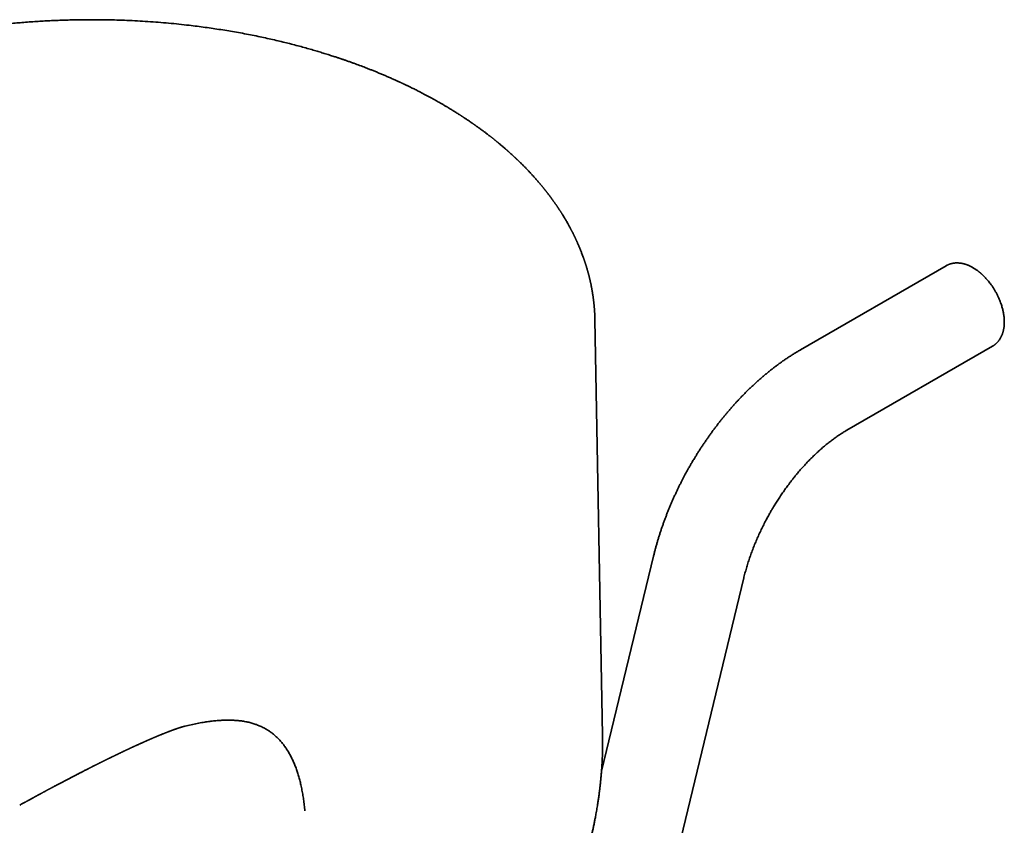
# Model space of a CAD drawing. Header units: millimetres. Extents: x 8 to 580, y 12 to 376.
# Tile 13 of 20: x 522 to 565, y 161 to 195. Entities that reach past the tile are written whole.
import ezdxf

# ---------------------------------------------------------------- set-up
doc = ezdxf.new("R2010")
doc.units = ezdxf.units.MM

msp = doc.modelspace()

# ---------------------------------------------------------------- linework, layer by layer
at = {"color": 7, "linetype": 'Continuous', "lineweight": 35}
for p, q in [((562.033, 184.76), (555.748, 181.132)), ((562.035, 184.761), (562.033, 184.76)), ((546.896, 182.435), (546.896, 182.437)), ((547.226, 164.514), (546.896, 182.435)), ((557.748, 177.667), (564.033, 181.295)), ((549.424, 172.25), (547.18, 162.98)), ((547.131, 145.773), (553.312, 171.309))]:
    msp.add_line(p, q, dxfattribs=at)
for points, knots in [([(540.274, 191.748), (540.274, 191.748), (540.228, 191.774), (540.137, 191.826), (540.004, 191.901), (539.877, 191.971), (539.755, 192.037), (539.64, 192.099), (539.53, 192.157), (539.427, 192.211), (539.329, 192.261), (539.236, 192.309), (539.149, 192.352), (539.068, 192.393), (538.993, 192.429), (538.926, 192.463), (538.865, 192.492), (538.811, 192.518), (538.763, 192.541), (538.72, 192.562), (538.683, 192.579), (538.653, 192.593), (538.631, 192.603), (538.616, 192.61), (538.603, 192.616), (538.59, 192.623), (538.575, 192.63), (538.557, 192.638), (538.533, 192.649), (538.502, 192.664), (538.462, 192.682), (538.415, 192.703), (538.362, 192.728), (538.302, 192.755), (538.235, 192.785), (538.162, 192.817), (538.086, 192.851), (538.009, 192.885), (537.933, 192.918), (537.832, 192.961), (537.706, 193.014), (537.557, 193.076), (537.412, 193.136), (537.271, 193.192), (537.133, 193.247), (536.964, 193.312), (536.758, 193.39), (536.574, 193.458), (536.447, 193.504), (536.379, 193.528), (536.311, 193.552), (536.243, 193.576), (536.178, 193.599), (536.116, 193.62), (536.061, 193.639), (536.012, 193.656), (535.97, 193.671), (535.933, 193.683), (535.903, 193.693), (535.865, 193.706), (535.819, 193.721), (535.755, 193.742), (535.682, 193.767), (535.596, 193.794), (535.501, 193.825), (535.396, 193.859), (535.29, 193.892), (535.185, 193.924), (535.083, 193.955), (534.977, 193.987), (534.868, 194.02), (534.71, 194.066), (534.5, 194.126), (534.234, 194.199), (533.957, 194.273), (533.674, 194.346), (533.383, 194.417), (533.086, 194.487), (532.779, 194.556), (532.461, 194.625), (532.133, 194.692), (531.794, 194.757), (531.455, 194.819), (531.116, 194.878), (530.781, 194.932), (530.443, 194.983), (530.103, 195.031), (529.76, 195.077), (529.384, 195.122), (528.974, 195.167), (528.53, 195.211), (528.084, 195.249), (527.635, 195.281), (527.183, 195.308), (526.738, 195.329), (526.3, 195.345), (525.869, 195.355), (525.436, 195.36), (525.003, 195.36), (524.617, 195.356), (524.279, 195.348), (523.988, 195.34), (523.698, 195.329), (523.409, 195.316), (523.124, 195.301), (522.829, 195.283), (522.525, 195.262), (522.215, 195.238), (521.915, 195.212), (521.623, 195.184), (521.339, 195.155), (521.064, 195.124), (520.798, 195.093), (520.543, 195.061), (520.298, 195.028), (520.063, 194.995), (519.847, 194.963), (519.649, 194.933), (519.469, 194.904), (519.296, 194.876), (519.128, 194.847), (518.963, 194.819), (518.798, 194.789), (518.631, 194.758), (518.408, 194.716), (518.22, 194.679), (518.065, 194.647), (518, 194.634), (517.939, 194.621), (517.888, 194.611), (517.849, 194.602), (517.819, 194.596), (517.795, 194.591), (517.774, 194.586), (517.752, 194.581), (517.724, 194.575), (517.692, 194.568), (517.656, 194.561), (517.604, 194.549), (517.535, 194.534), (517.448, 194.515), (517.353, 194.493), (517.25, 194.469), (517.141, 194.444), (517.024, 194.416), (516.901, 194.386), (516.771, 194.354), (516.613, 194.315), (516.429, 194.268), (516.22, 194.212), (516.005, 194.154), (515.785, 194.093), (515.566, 194.03), (515.347, 193.965), (515.129, 193.899), (514.953, 193.844), (514.821, 193.802), (514.732, 193.773), (514.643, 193.744), (514.558, 193.716), (514.477, 193.689), (514.405, 193.665), (514.34, 193.643), (514.282, 193.623), (514.232, 193.606), (514.19, 193.591), (514.154, 193.579), (514.126, 193.569), (514.099, 193.56), (514.069, 193.55), (514.033, 193.537), (513.99, 193.521), (513.941, 193.504), (513.888, 193.485), (513.83, 193.464), (513.767, 193.441), (513.697, 193.416), (513.624, 193.389), (513.517, 193.349), (513.38, 193.297), (513.204, 193.229), (513.025, 193.159), (512.843, 193.085), (512.669, 193.014), (512.503, 192.944), (512.345, 192.876), (512.214, 192.819), (512.109, 192.773), (512.03, 192.738), (511.958, 192.705), (511.89, 192.674), (511.826, 192.644), (511.767, 192.617), (511.717, 192.594), (511.675, 192.575), (511.645, 192.561), (511.626, 192.551), (511.614, 192.546), (511.604, 192.541), (511.595, 192.537), (511.583, 192.531), (511.566, 192.523), (511.542, 192.512), (511.511, 192.497), (511.472, 192.478), (511.424, 192.455), (511.368, 192.428), (511.303, 192.397), (511.231, 192.361), (511.149, 192.32), (511.064, 192.277), (510.974, 192.232), (510.881, 192.184), (510.782, 192.133), (510.677, 192.077), (510.566, 192.019), (510.451, 191.956), (510.335, 191.893), (510.258, 191.85), (510.221, 191.829)], [0, 0, 0, 0, 0.000003, 0.005772, 0.011279, 0.016525, 0.021509, 0.02615, 0.030538, 0.034674, 0.038557, 0.042252, 0.045686, 0.048859, 0.051771, 0.054422, 0.056771, 0.058869, 0.060715, 0.062309, 0.063816, 0.064997, 0.065758, 0.066277, 0.066735, 0.067248, 0.067818, 0.068481, 0.069269, 0.070559, 0.072087, 0.073853, 0.075856, 0.078146, 0.080684, 0.083469, 0.086383, 0.089256, 0.092088, 0.094877, 0.100554, 0.10605, 0.111363, 0.116495, 0.121445, 0.126334, 0.134793, 0.143563, 0.145911, 0.148281, 0.150672, 0.153083, 0.155438, 0.157579, 0.159501, 0.161206, 0.162692, 0.163961, 0.165011, 0.165872, 0.167826, 0.169843, 0.172471, 0.175422, 0.178697, 0.182295, 0.186215, 0.189523, 0.193028, 0.196644, 0.20032, 0.204056, 0.212614, 0.221472, 0.230631, 0.24009, 0.24947, 0.259128, 0.269063, 0.279276, 0.289768, 0.300536, 0.311583, 0.321953, 0.332475, 0.343021, 0.35359, 0.364181, 0.374795, 0.388337, 0.401917, 0.415533, 0.429187, 0.442878, 0.456607, 0.469585, 0.482597, 0.495642, 0.508721, 0.521833, 0.530574, 0.53933, 0.548101, 0.556885, 0.565551, 0.574014, 0.583726, 0.593154, 0.602299, 0.61116, 0.61991, 0.628365, 0.636525, 0.64439, 0.65196, 0.659234, 0.666214, 0.672079, 0.677718, 0.683132, 0.688326, 0.693485, 0.698691, 0.703945, 0.709245, 0.71983, 0.721931, 0.724039, 0.726051, 0.727762, 0.728909, 0.72986, 0.730614, 0.731199, 0.731899, 0.73277, 0.733824, 0.73501, 0.736268, 0.738821, 0.741629, 0.744692, 0.74801, 0.751583, 0.75534, 0.759343, 0.763592, 0.768087, 0.774802, 0.781718, 0.788835, 0.796153, 0.803672, 0.810872, 0.818246, 0.825796, 0.82881, 0.831851, 0.83492, 0.837942, 0.840717, 0.843234, 0.845492, 0.847492, 0.849234, 0.850717, 0.851942, 0.852908, 0.853734, 0.854759, 0.855997, 0.857517, 0.859336, 0.861137, 0.86316, 0.865403, 0.867866, 0.870517, 0.873166, 0.879287, 0.885235, 0.89209, 0.8987, 0.905064, 0.911184, 0.917059, 0.922689, 0.92588, 0.928856, 0.931588, 0.934075, 0.936648, 0.938892, 0.940809, 0.942397, 0.943658, 0.944221, 0.944682, 0.945039, 0.945313, 0.945742, 0.946397, 0.947282, 0.948468, 0.949986, 0.951835, 0.954017, 0.95653, 0.959374, 0.96255, 0.966057, 0.969479, 0.973168, 0.977121, 0.981342, 0.985829, 0.990496, 0.995424, 1, 1, 1, 1]), ([(546.896, 182.437), (546.896, 182.44), (546.896, 182.454), (546.895, 182.482), (546.894, 182.521), (546.893, 182.56), (546.892, 182.598), (546.89, 182.633), (546.889, 182.666), (546.887, 182.695), (546.886, 182.723), (546.885, 182.747), (546.883, 182.769), (546.882, 182.79), (546.881, 182.812), (546.879, 182.839), (546.877, 182.871), (546.874, 182.907), (546.871, 182.943), (546.868, 182.977), (546.865, 183.009), (546.863, 183.039), (546.86, 183.069), (546.857, 183.101), (546.853, 183.132), (546.85, 183.165), (546.846, 183.198), (546.842, 183.234), (546.838, 183.268), (546.834, 183.299), (546.831, 183.325), (546.828, 183.347), (546.826, 183.365), (546.823, 183.386), (546.82, 183.411), (546.815, 183.442), (546.81, 183.48), (546.803, 183.524), (546.795, 183.573), (546.787, 183.624), (546.778, 183.676), (546.77, 183.725), (546.761, 183.77), (546.753, 183.813), (546.745, 183.857), (546.736, 183.901), (546.728, 183.942), (546.721, 183.977), (546.714, 184.009), (546.708, 184.035), (546.703, 184.058), (546.698, 184.079), (546.693, 184.101), (546.688, 184.127), (546.681, 184.156), (546.674, 184.186), (546.666, 184.218), (546.658, 184.25), (546.65, 184.284), (546.642, 184.317), (546.633, 184.351), (546.624, 184.387), (546.613, 184.425), (546.603, 184.464), (546.592, 184.502), (546.581, 184.542), (546.569, 184.583), (546.557, 184.627), (546.544, 184.669), (546.533, 184.706), (546.523, 184.74), (546.514, 184.769), (546.506, 184.795), (546.499, 184.817), (546.492, 184.837), (546.486, 184.856), (546.48, 184.875), (546.474, 184.894), (546.467, 184.916), (546.458, 184.94), (546.449, 184.967), (546.44, 184.995), (546.431, 185.021), (546.423, 185.043), (546.417, 185.06), (546.412, 185.075), (546.406, 185.091), (546.4, 185.108), (546.387, 185.146), (546.366, 185.202), (546.339, 185.274), (546.314, 185.339), (546.292, 185.395), (546.272, 185.446), (546.251, 185.497), (546.23, 185.547), (546.21, 185.596), (546.19, 185.642), (546.171, 185.687), (546.154, 185.725), (546.14, 185.757), (546.129, 185.781), (546.12, 185.801), (546.112, 185.82), (546.102, 185.841), (546.09, 185.866), (546.079, 185.891), (546.067, 185.916), (546.056, 185.939), (546.045, 185.963), (546.034, 185.986), (546.024, 186.007), (546.015, 186.025), (546.009, 186.039), (546.001, 186.054), (545.992, 186.072), (545.981, 186.096), (545.968, 186.122), (545.952, 186.153), (545.937, 186.184), (545.92, 186.217), (545.904, 186.249), (545.887, 186.281), (545.872, 186.309), (545.856, 186.34), (545.838, 186.374), (545.815, 186.416), (545.792, 186.459), (545.768, 186.502), (545.738, 186.556), (545.702, 186.621), (545.66, 186.693), (545.62, 186.762), (545.58, 186.828), (545.539, 186.896), (545.503, 186.954), (545.474, 187), (545.454, 187.033), (545.434, 187.064), (545.416, 187.092), (545.4, 187.117), (545.384, 187.142), (545.366, 187.17), (545.345, 187.201), (545.324, 187.233), (545.303, 187.264), (545.283, 187.294), (545.264, 187.323), (545.245, 187.351), (545.226, 187.378), (545.208, 187.404), (545.19, 187.429), (545.172, 187.456), (545.152, 187.485), (545.13, 187.515), (545.109, 187.544), (545.09, 187.571), (545.072, 187.596), (545.054, 187.621), (545.035, 187.647), (545.016, 187.673), (545.001, 187.693), (544.99, 187.708), (544.979, 187.723), (544.965, 187.742), (544.947, 187.765), (544.929, 187.79), (544.906, 187.819), (544.883, 187.851), (544.858, 187.883), (544.835, 187.912), (544.816, 187.937), (544.798, 187.96), (544.782, 187.98), (544.767, 188), (544.753, 188.017), (544.738, 188.035), (544.723, 188.055), (544.705, 188.077), (544.685, 188.102), (544.663, 188.129), (544.641, 188.156), (544.618, 188.183), (544.595, 188.212), (544.57, 188.242), (544.545, 188.272), (544.522, 188.298), (544.501, 188.323), (544.479, 188.349), (544.452, 188.381), (544.42, 188.418), (544.386, 188.457), (544.352, 188.496), (544.317, 188.535), (544.283, 188.574), (544.248, 188.613), (544.213, 188.651), (544.178, 188.689), (544.14, 188.73), (544.098, 188.775), (544.052, 188.824), (544.005, 188.874), (543.96, 188.921), (543.919, 188.964), (543.879, 189.005), (543.839, 189.045), (543.802, 189.083), (543.766, 189.119), (543.73, 189.154), (543.691, 189.193), (543.654, 189.229), (543.622, 189.26), (543.596, 189.285), (543.575, 189.306), (543.558, 189.322), (543.544, 189.335), (543.53, 189.348), (543.514, 189.363), (543.495, 189.382), (543.471, 189.404), (543.445, 189.429), (543.404, 189.467), (543.349, 189.518), (543.293, 189.569), (543.248, 189.609), (543.218, 189.637), (543.191, 189.661), (543.167, 189.682), (543.148, 189.699), (543.131, 189.714), (543.116, 189.728), (543.098, 189.744), (543.074, 189.764), (543.046, 189.789), (543.012, 189.818), (542.974, 189.851), (542.93, 189.888), (542.888, 189.925), (542.847, 189.959), (542.811, 189.989), (542.778, 190.016), (542.753, 190.037), (542.735, 190.053), (542.722, 190.063), (542.712, 190.071), (542.701, 190.08), (542.688, 190.091), (542.671, 190.105), (542.649, 190.122), (542.626, 190.142), (542.601, 190.162), (542.577, 190.181), (542.551, 190.202), (542.522, 190.225), (542.493, 190.248), (542.464, 190.271), (542.436, 190.293), (542.407, 190.316), (542.379, 190.338), (542.347, 190.363), (542.31, 190.391), (542.267, 190.424), (542.223, 190.458), (542.177, 190.493), (542.129, 190.529), (542.079, 190.566), (542.025, 190.606), (541.966, 190.649), (541.912, 190.688), (541.867, 190.721), (541.833, 190.745), (541.801, 190.768), (541.773, 190.788), (541.751, 190.804), (541.734, 190.816), (541.721, 190.825), (541.706, 190.835), (541.688, 190.848), (541.664, 190.865), (541.637, 190.884), (541.59, 190.916), (541.528, 190.959), (541.456, 191.008), (541.393, 191.05), (541.339, 191.087), (541.289, 191.12), (541.25, 191.146), (541.219, 191.166), (541.195, 191.182), (541.174, 191.195), (541.156, 191.207), (541.138, 191.219), (541.118, 191.232), (541.092, 191.249), (541.059, 191.27), (541.022, 191.294), (540.975, 191.324), (540.917, 191.36), (540.849, 191.403), (540.78, 191.445), (540.713, 191.486), (540.65, 191.525), (540.599, 191.556), (540.557, 191.581), (540.522, 191.602), (540.481, 191.626), (540.435, 191.654), (540.384, 191.684), (540.329, 191.716), (540.292, 191.737), (540.273, 191.748)], [0, 0, 0, 0, 0.000639, 0.00405, 0.007765, 0.011428, 0.014985, 0.018291, 0.02133, 0.024101, 0.026619, 0.028894, 0.030928, 0.032729, 0.03474, 0.037189, 0.040248, 0.043622, 0.047134, 0.050353, 0.05327, 0.055946, 0.058789, 0.06177, 0.064742, 0.067686, 0.070764, 0.074234, 0.077545, 0.080413, 0.082808, 0.084815, 0.086585, 0.088121, 0.09054, 0.09352, 0.097061, 0.101147, 0.105771, 0.110782, 0.115718, 0.120318, 0.124474, 0.128457, 0.132522, 0.136929, 0.140666, 0.144067, 0.147031, 0.14955, 0.151616, 0.153405, 0.155484, 0.157899, 0.160649, 0.16379, 0.166555, 0.169581, 0.172867, 0.176119, 0.179005, 0.182645, 0.186283, 0.189954, 0.193593, 0.197216, 0.201204, 0.205547, 0.209669, 0.213128, 0.21635, 0.219205, 0.221637, 0.223648, 0.22545, 0.227576, 0.229135, 0.230909, 0.232967, 0.235309, 0.237936, 0.240814, 0.24342, 0.245407, 0.24701, 0.248347, 0.249837, 0.251518, 0.253389, 0.260631, 0.267741, 0.274483, 0.279325, 0.284213, 0.289194, 0.294363, 0.298844, 0.303417, 0.307816, 0.312026, 0.314743, 0.317069, 0.319006, 0.320649, 0.322664, 0.325176, 0.32809, 0.330226, 0.332469, 0.334818, 0.337242, 0.339378, 0.341118, 0.342463, 0.343565, 0.345566, 0.347887, 0.350527, 0.353523, 0.356943, 0.359929, 0.363178, 0.366536, 0.369428, 0.37181, 0.375623, 0.379833, 0.384296, 0.388621, 0.392788, 0.40063, 0.40816, 0.414706, 0.421411, 0.428359, 0.435646, 0.439068, 0.442578, 0.445827, 0.448645, 0.451041, 0.45351, 0.456392, 0.459689, 0.463202, 0.466297, 0.469352, 0.472365, 0.475325, 0.478152, 0.480831, 0.483362, 0.486171, 0.489143, 0.492469, 0.495577, 0.498417, 0.500987, 0.503289, 0.506451, 0.509184, 0.511491, 0.512583, 0.514113, 0.516139, 0.518659, 0.521456, 0.524108, 0.527959, 0.531423, 0.5345, 0.537129, 0.539522, 0.54174, 0.543783, 0.545653, 0.547419, 0.549554, 0.551909, 0.554645, 0.557625, 0.560576, 0.56349, 0.566367, 0.569966, 0.573245, 0.576097, 0.578586, 0.581378, 0.584655, 0.589046, 0.593407, 0.597628, 0.601704, 0.606277, 0.610515, 0.614647, 0.618907, 0.623397, 0.628282, 0.634062, 0.639781, 0.645027, 0.649828, 0.654423, 0.658903, 0.663531, 0.667236, 0.671257, 0.675675, 0.68049, 0.683693, 0.686571, 0.688956, 0.690851, 0.692255, 0.693573, 0.695308, 0.697466, 0.700049, 0.70301, 0.706057, 0.713367, 0.720861, 0.724266, 0.72755, 0.730436, 0.732918, 0.734997, 0.736673, 0.738139, 0.739794, 0.742397, 0.745379, 0.74879, 0.752738, 0.757228, 0.762261, 0.76588, 0.769683, 0.773073, 0.775881, 0.777347, 0.778583, 0.779588, 0.780542, 0.781823, 0.783552, 0.785664, 0.788146, 0.790652, 0.793021, 0.795252, 0.798481, 0.801371, 0.803922, 0.806877, 0.809689, 0.812419, 0.815067, 0.818993, 0.823076, 0.827334, 0.831739, 0.836289, 0.841071, 0.84592, 0.851449, 0.857658, 0.860821, 0.864108, 0.8671, 0.869656, 0.871775, 0.873194, 0.874315, 0.875522, 0.877188, 0.879313, 0.881899, 0.884718, 0.892032, 0.898691, 0.904083, 0.908953, 0.913304, 0.917154, 0.919442, 0.921509, 0.923355, 0.924978, 0.926383, 0.927946, 0.930321, 0.93327, 0.93655, 0.940002, 0.945558, 0.951509, 0.957528, 0.963214, 0.968565, 0.97358, 0.976168, 0.979139, 0.982554, 0.986414, 0.990717, 0.995375, 1, 1, 1, 1]), ([(564.033, 181.295), (564.044, 181.302), (564.065, 181.314), (564.092, 181.333), (564.114, 181.348), (564.131, 181.361), (564.143, 181.371), (564.158, 181.383), (564.178, 181.4), (564.2, 181.421), (564.219, 181.44), (564.235, 181.456), (564.252, 181.475), (564.271, 181.496), (564.29, 181.521), (564.309, 181.546), (564.33, 181.575), (564.351, 181.608), (564.372, 181.643), (564.391, 181.678), (564.408, 181.713), (564.424, 181.746), (564.436, 181.776), (564.444, 181.796), (564.451, 181.816), (564.458, 181.836), (564.466, 181.861), (564.475, 181.89), (564.486, 181.927), (564.496, 181.97), (564.507, 182.019), (564.514, 182.061), (564.52, 182.099), (564.524, 182.133), (564.527, 182.166), (564.53, 182.198), (564.532, 182.23), (564.534, 182.262), (564.534, 182.292), (564.535, 182.321), (564.535, 182.346), (564.535, 182.371), (564.534, 182.396), (564.533, 182.423), (564.531, 182.452), (564.529, 182.482), (564.526, 182.519), (564.522, 182.562), (564.516, 182.614), (564.507, 182.672), (564.496, 182.735), (564.483, 182.802), (564.466, 182.873), (564.446, 182.949), (564.422, 183.032), (564.394, 183.12), (564.359, 183.214), (564.32, 183.313), (564.274, 183.417), (564.221, 183.525), (564.163, 183.634), (564.101, 183.74), (564.038, 183.839), (563.975, 183.929), (563.914, 184.011), (563.856, 184.086), (563.799, 184.153), (563.746, 184.213), (563.696, 184.266), (563.65, 184.313), (563.614, 184.348), (563.588, 184.373), (563.57, 184.389), (563.555, 184.402), (563.542, 184.414), (563.531, 184.424), (563.518, 184.435), (563.502, 184.448), (563.482, 184.466), (563.457, 184.486), (563.43, 184.508), (563.403, 184.529), (563.368, 184.554), (563.328, 184.584), (563.281, 184.615), (563.236, 184.644), (563.191, 184.671), (563.146, 184.696), (563.103, 184.719), (563.062, 184.74), (563.021, 184.759), (562.981, 184.776), (562.943, 184.791), (562.907, 184.804), (562.875, 184.815), (562.844, 184.825), (562.81, 184.835), (562.775, 184.844), (562.739, 184.853), (562.704, 184.86), (562.672, 184.865), (562.641, 184.87), (562.611, 184.873), (562.577, 184.876), (562.54, 184.879), (562.501, 184.88), (562.464, 184.879), (562.436, 184.878), (562.415, 184.876), (562.397, 184.875), (562.377, 184.873), (562.355, 184.87), (562.333, 184.866), (562.314, 184.863), (562.296, 184.859), (562.277, 184.855), (562.252, 184.849), (562.224, 184.841), (562.196, 184.833), (562.172, 184.824), (562.148, 184.815), (562.124, 184.805), (562.098, 184.794), (562.068, 184.779), (562.045, 184.767), (562.034, 184.76)], [0, 0, 0, 0, 0.008774, 0.016182, 0.022223, 0.026899, 0.030211, 0.032767, 0.039886, 0.047839, 0.052877, 0.057668, 0.063217, 0.069588, 0.076288, 0.084201, 0.090261, 0.099969, 0.109914, 0.117297, 0.125393, 0.135508, 0.141157, 0.145743, 0.149607, 0.154215, 0.159736, 0.166167, 0.172912, 0.184088, 0.193751, 0.203316, 0.210115, 0.217014, 0.223568, 0.22977, 0.235968, 0.242354, 0.248594, 0.253637, 0.258765, 0.26323, 0.268004, 0.273084, 0.278472, 0.284166, 0.290167, 0.298918, 0.308386, 0.319029, 0.330882, 0.342705, 0.355526, 0.369343, 0.384155, 0.399963, 0.416765, 0.434561, 0.453351, 0.473134, 0.493888, 0.51429, 0.533561, 0.551703, 0.56872, 0.584611, 0.59938, 0.613027, 0.625553, 0.636959, 0.647206, 0.651879, 0.656007, 0.659588, 0.662623, 0.665111, 0.667892, 0.671426, 0.676177, 0.682148, 0.688717, 0.694953, 0.700846, 0.712316, 0.722536, 0.732274, 0.742078, 0.752755, 0.761616, 0.770605, 0.779656, 0.788395, 0.796761, 0.804441, 0.811122, 0.817733, 0.824579, 0.832647, 0.840536, 0.848077, 0.855093, 0.861504, 0.86774, 0.874489, 0.883553, 0.892048, 0.899902, 0.907234, 0.910524, 0.914358, 0.918766, 0.92375, 0.929086, 0.933518, 0.936848, 0.941056, 0.946693, 0.953752, 0.960505, 0.966232, 0.971044, 0.977216, 0.984387, 0.992121, 1, 1, 1, 1]), ([(555.748, 181.131), (555.744, 181.129), (555.697, 181.103), (555.607, 181.049), (555.478, 180.97), (555.35, 180.889), (555.222, 180.805), (555.094, 180.72), (554.967, 180.631), (554.841, 180.541), (554.716, 180.448), (554.591, 180.353), (554.467, 180.256), (554.343, 180.157), (554.221, 180.056), (554.099, 179.952), (553.978, 179.847), (553.857, 179.739), (553.738, 179.63), (553.619, 179.518), (553.502, 179.404), (553.385, 179.289), (553.273, 179.176), (553.166, 179.065), (553.064, 178.956), (552.962, 178.847), (552.862, 178.736), (552.763, 178.624), (552.664, 178.51), (552.567, 178.395), (552.471, 178.28), (552.375, 178.163), (552.281, 178.045), (552.188, 177.925), (552.096, 177.805), (552.005, 177.684), (551.915, 177.562), (551.827, 177.439), (551.74, 177.315), (551.654, 177.191), (551.569, 177.066), (551.486, 176.941), (551.406, 176.817), (551.327, 176.694), (551.253, 176.574), (551.188, 176.468), (551.132, 176.374), (551.077, 176.281), (551.038, 176.215), (551.016, 176.176)], [0, 0, 0, 0, 0.0020976, 0.0257139, 0.0493468, 0.0729924, 0.0966472, 0.1203084, 0.1439743, 0.167643, 0.1913133, 0.2149844, 0.2386558, 0.2623275, 0.2859996, 0.3096729, 0.3333483, 0.3570274, 0.3807119, 0.4044041, 0.4281067, 0.4518229, 0.4755564, 0.4968474, 0.5181225, 0.5393801, 0.5606202, 0.5818429, 0.603048, 0.6242353, 0.6454046, 0.6665552, 0.6876864, 0.7087969, 0.7298849, 0.750948, 0.7719824, 0.7929826, 0.8139403, 0.8348427, 0.8556688, 0.8763823, 0.8969152, 0.9171236, 0.9366446, 0.9551948, 0.9683158, 0.9817354, 1, 1, 1, 1]), ([(554.48, 174.177), (554.502, 174.215), (554.533, 174.268), (554.579, 174.346), (554.619, 174.412), (554.668, 174.491), (554.719, 174.573), (554.774, 174.659), (554.831, 174.747), (554.89, 174.837), (554.952, 174.927), (555.015, 175.019), (555.079, 175.11), (555.145, 175.202), (555.212, 175.293), (555.28, 175.384), (555.349, 175.475), (555.42, 175.565), (555.491, 175.654), (555.563, 175.742), (555.636, 175.83), (555.709, 175.916), (555.783, 176.001), (555.858, 176.085), (555.934, 176.168), (556.009, 176.25), (556.086, 176.33), (556.162, 176.409), (556.24, 176.486), (556.317, 176.562), (556.395, 176.637), (556.472, 176.71), (556.55, 176.781), (556.628, 176.851), (556.706, 176.919), (556.784, 176.985), (556.862, 177.05), (556.94, 177.112), (557.018, 177.174), (557.095, 177.233), (557.173, 177.29), (557.25, 177.346), (557.326, 177.4), (557.402, 177.451), (557.478, 177.501), (557.553, 177.55), (557.627, 177.596), (557.692, 177.635), (557.732, 177.658), (557.748, 177.667)], [0, 0, 0, 0, 0.024712, 0.034658, 0.051183, 0.068337, 0.086739, 0.105948, 0.125784, 0.146105, 0.166809, 0.187821, 0.209083, 0.23055, 0.252187, 0.273966, 0.295863, 0.31786, 0.339942, 0.362093, 0.384304, 0.406563, 0.428862, 0.451193, 0.47355, 0.495926, 0.518316, 0.540715, 0.563119, 0.585523, 0.607923, 0.630317, 0.652702, 0.675073, 0.697429, 0.719768, 0.742086, 0.764383, 0.786656, 0.808904, 0.831126, 0.853321, 0.875487, 0.897624, 0.919731, 0.94181, 0.963858, 0.985878, 1, 1, 1, 1]), ([(551.016, 176.176), (550.988, 176.128), (550.949, 176.06), (550.892, 175.959), (550.844, 175.872), (550.788, 175.769), (550.73, 175.659), (550.669, 175.544), (550.608, 175.425), (550.546, 175.302), (550.485, 175.176), (550.423, 175.047), (550.362, 174.917), (550.302, 174.785), (550.242, 174.651), (550.183, 174.516), (550.126, 174.38), (550.069, 174.242), (550.014, 174.104), (549.96, 173.965), (549.907, 173.825), (549.856, 173.684), (549.806, 173.543), (549.757, 173.401), (549.71, 173.258), (549.664, 173.115), (549.62, 172.972), (549.578, 172.828), (549.537, 172.684), (549.498, 172.54), (549.46, 172.396), (549.436, 172.299), (549.424, 172.251), (549.424, 172.25)], [0, 0, 0, 0, 0.038821, 0.054428, 0.08036, 0.107281, 0.136165, 0.166321, 0.197472, 0.229398, 0.261942, 0.294988, 0.328449, 0.362259, 0.396364, 0.430725, 0.465307, 0.500086, 0.535037, 0.570145, 0.605393, 0.640769, 0.676263, 0.711865, 0.747567, 0.783364, 0.819248, 0.855216, 0.891263, 0.927385, 0.963579, 0.999841, 1, 1, 1, 1]), ([(553.312, 171.309), (553.315, 171.319), (553.326, 171.367), (553.347, 171.45), (553.377, 171.562), (553.407, 171.671), (553.439, 171.78), (553.471, 171.886), (553.505, 171.993), (553.54, 172.1), (553.576, 172.207), (553.614, 172.314), (553.653, 172.421), (553.693, 172.529), (553.735, 172.637), (553.778, 172.745), (553.823, 172.852), (553.868, 172.96), (553.915, 173.067), (553.964, 173.175), (554.013, 173.281), (554.063, 173.388), (554.115, 173.493), (554.167, 173.598), (554.219, 173.701), (554.272, 173.8), (554.321, 173.893), (554.365, 173.973), (554.405, 174.045), (554.442, 174.111), (554.468, 174.156), (554.48, 174.177)], [0, 0, 0, 0, 0.010339, 0.051216, 0.088017, 0.129025, 0.165914, 0.202844, 0.23981, 0.276809, 0.313838, 0.350893, 0.387971, 0.425068, 0.462179, 0.499298, 0.536419, 0.573534, 0.61063, 0.647695, 0.684707, 0.721636, 0.758433, 0.795013, 0.831215, 0.866679, 0.90041, 0.929568, 0.951856, 0.977389, 1, 1, 1, 1]), ([(529.187, 164.908), (529.226, 164.918), (529.353, 164.95), (529.567, 164.997), (529.826, 165.05), (530.07, 165.092), (530.299, 165.125), (530.513, 165.149), (530.724, 165.167), (530.933, 165.177), (531.139, 165.179), (531.338, 165.173), (531.53, 165.159), (531.714, 165.136), (531.895, 165.104), (532.071, 165.063), (532.239, 165.013), (532.4, 164.954), (532.553, 164.887), (532.7, 164.809), (532.842, 164.723), (532.978, 164.626), (533.108, 164.519), (533.232, 164.403), (533.35, 164.278), (533.461, 164.144), (533.566, 164.001), (533.665, 163.85), (533.756, 163.694), (533.84, 163.532), (533.917, 163.365), (533.988, 163.192), (534.054, 163.013), (534.114, 162.827), (534.168, 162.636), (534.219, 162.433), (534.266, 162.218), (534.308, 161.99), (534.344, 161.756), (534.374, 161.517), (534.39, 161.354), (534.398, 161.272)], [0, 0, 0, 0, 0.0143001, 0.0460746, 0.0777665, 0.109382, 0.1361535, 0.1628815, 0.1895725, 0.2162336, 0.2428724, 0.2694971, 0.2945951, 0.3196951, 0.3448045, 0.3699308, 0.3950824, 0.418933, 0.4428265, 0.4667754, 0.4907934, 0.5148937, 0.5390885, 0.5633881, 0.5878013, 0.612336, 0.6369998, 0.6618006, 0.6867463, 0.710838, 0.7350777, 0.7594719, 0.7840271, 0.8087494, 0.8336445, 0.8587177, 0.8865095, 0.9145286, 0.9427803, 0.9712694, 1, 1, 1, 1]), ([(522.113, 161.515), (522.135, 161.527), (522.177, 161.55), (522.237, 161.583), (522.29, 161.612), (522.336, 161.637), (522.375, 161.659), (522.405, 161.675), (522.427, 161.687), (522.443, 161.696), (522.455, 161.702), (522.464, 161.708), (522.475, 161.714), (522.49, 161.722), (522.515, 161.735), (522.549, 161.754), (522.589, 161.776), (522.629, 161.798), (522.667, 161.819), (522.703, 161.838), (522.73, 161.853), (522.749, 161.863), (522.761, 161.87), (522.773, 161.876), (522.785, 161.883), (522.801, 161.891), (522.821, 161.902), (522.844, 161.915), (522.868, 161.928), (522.901, 161.946), (522.94, 161.967), (522.983, 161.99), (523.021, 162.01), (523.051, 162.027), (523.076, 162.04), (523.097, 162.052), (523.118, 162.063), (523.143, 162.077), (523.173, 162.093), (523.207, 162.111), (523.242, 162.13), (523.277, 162.149), (523.311, 162.167), (523.343, 162.184), (523.371, 162.199), (523.397, 162.213), (523.422, 162.226), (523.451, 162.242), (523.483, 162.259), (523.517, 162.277), (523.552, 162.296), (523.586, 162.314), (523.619, 162.331), (523.675, 162.361), (523.757, 162.405), (523.867, 162.463), (523.977, 162.521), (524.089, 162.58), (524.198, 162.637), (524.309, 162.695), (524.42, 162.752), (524.51, 162.799), (524.577, 162.834), (524.621, 162.856), (524.665, 162.879), (524.712, 162.903), (524.761, 162.928), (524.808, 162.953), (524.852, 162.975), (524.892, 162.996), (524.933, 163.017), (524.977, 163.039), (525.018, 163.06), (525.057, 163.079), (525.09, 163.096), (525.12, 163.112), (525.147, 163.125), (525.173, 163.138), (525.202, 163.153), (525.236, 163.17), (525.274, 163.189), (525.312, 163.209), (525.348, 163.227), (525.381, 163.243), (525.407, 163.256), (525.429, 163.267), (525.451, 163.278), (525.477, 163.291), (525.505, 163.305), (525.532, 163.319), (525.561, 163.333), (525.592, 163.349), (525.624, 163.364), (525.649, 163.377), (525.668, 163.386), (525.682, 163.393), (525.696, 163.4), (525.712, 163.408), (525.733, 163.418), (525.758, 163.431), (525.784, 163.444), (525.811, 163.457), (525.838, 163.47), (525.862, 163.482), (525.883, 163.492), (525.902, 163.502), (525.923, 163.512), (525.951, 163.526), (525.986, 163.543), (526.025, 163.562), (526.064, 163.581), (526.098, 163.598), (526.127, 163.611), (526.148, 163.622), (526.167, 163.631), (526.187, 163.64), (526.209, 163.651), (526.233, 163.663), (526.258, 163.675), (526.286, 163.689), (526.317, 163.704), (526.35, 163.719), (526.379, 163.733), (526.405, 163.746), (526.428, 163.756), (526.449, 163.766), (526.469, 163.776), (526.491, 163.787), (526.514, 163.798), (526.538, 163.809), (526.56, 163.82), (526.578, 163.828), (526.591, 163.834), (526.603, 163.84), (526.618, 163.847), (526.637, 163.856), (526.657, 163.865), (526.675, 163.874), (526.695, 163.883), (526.717, 163.894), (526.744, 163.906), (526.772, 163.919), (526.8, 163.932), (526.824, 163.944), (526.845, 163.953), (526.862, 163.961), (526.879, 163.969), (526.893, 163.976), (526.906, 163.982), (526.921, 163.989), (526.94, 163.997), (526.961, 164.007), (526.982, 164.017), (527, 164.025), (527.014, 164.032), (527.026, 164.038), (527.04, 164.044), (527.06, 164.053), (527.086, 164.065), (527.115, 164.078), (527.148, 164.093), (527.185, 164.11), (527.224, 164.128), (527.263, 164.145), (527.301, 164.163), (527.344, 164.182), (527.381, 164.199), (527.41, 164.212), (527.429, 164.22), (527.449, 164.229), (527.471, 164.239), (527.492, 164.248), (527.509, 164.256), (527.524, 164.262), (527.538, 164.268), (527.552, 164.275), (527.567, 164.281), (527.581, 164.288), (527.6, 164.296), (527.621, 164.305), (527.643, 164.315), (527.662, 164.323), (527.678, 164.33), (527.693, 164.336), (527.707, 164.343), (527.721, 164.349), (527.736, 164.355), (527.753, 164.362), (527.768, 164.369), (527.781, 164.375), (527.795, 164.381), (527.812, 164.388), (527.832, 164.396), (527.852, 164.405), (527.873, 164.414), (527.894, 164.423), (527.915, 164.432), (527.939, 164.442), (527.969, 164.455), (528.002, 164.469), (528.036, 164.483), (528.069, 164.497), (528.101, 164.51), (528.135, 164.524), (528.166, 164.537), (528.2, 164.551), (528.236, 164.565), (528.273, 164.58), (528.308, 164.594), (528.34, 164.607), (528.372, 164.62), (528.398, 164.63), (528.419, 164.639), (528.436, 164.645), (528.453, 164.652), (528.468, 164.658), (528.481, 164.663), (528.491, 164.667), (528.502, 164.671), (528.514, 164.675), (528.528, 164.681), (528.543, 164.687), (528.557, 164.692), (528.571, 164.697), (528.583, 164.702), (528.6, 164.708), (528.621, 164.716), (528.647, 164.726), (528.671, 164.735), (528.696, 164.744), (528.721, 164.753), (528.742, 164.761), (528.758, 164.767), (528.768, 164.77), (528.778, 164.774), (528.788, 164.778), (528.797, 164.781), (528.806, 164.784), (528.816, 164.788), (528.827, 164.791), (528.838, 164.795), (528.847, 164.799), (528.858, 164.803), (528.871, 164.807), (528.885, 164.812), (528.898, 164.816), (528.911, 164.821), (528.924, 164.825), (528.937, 164.83), (528.949, 164.834), (528.96, 164.837), (528.969, 164.841), (528.979, 164.844), (528.989, 164.847), (528.999, 164.85), (529.01, 164.854), (529.023, 164.858), (529.037, 164.863), (529.05, 164.867), (529.063, 164.871), (529.074, 164.875), (529.084, 164.878), (529.094, 164.881), (529.103, 164.884), (529.112, 164.886), (529.121, 164.889), (529.13, 164.892), (529.138, 164.894), (529.151, 164.898), (529.162, 164.901), (529.172, 164.904), (529.181, 164.907), (529.188, 164.909), (529.194, 164.91), (529.199, 164.912), (529.204, 164.913), (529.208, 164.914), (529.212, 164.915), (529.214, 164.916), (529.214, 164.916), (529.217, 164.916), (529.218, 164.917), (529.218, 164.917), (529.219, 164.917), (529.219, 164.917), (529.219, 164.917)], [0, 0, 0, 0, 0.008593, 0.016286, 0.023083, 0.028986, 0.033998, 0.038119, 0.040627, 0.042637, 0.044147, 0.045159, 0.046428, 0.048334, 0.050877, 0.0561, 0.061332, 0.066449, 0.071452, 0.076205, 0.080216, 0.082016, 0.083598, 0.084961, 0.086397, 0.088408, 0.09095, 0.094052, 0.097323, 0.100425, 0.10685, 0.112408, 0.117131, 0.12129, 0.12421, 0.126823, 0.129331, 0.132481, 0.13642, 0.140976, 0.145549, 0.150059, 0.154505, 0.158669, 0.162326, 0.165466, 0.168523, 0.172213, 0.176485, 0.181084, 0.185576, 0.189953, 0.194216, 0.198296, 0.211498, 0.226101, 0.240979, 0.254318, 0.269403, 0.283384, 0.297351, 0.312587, 0.318307, 0.323671, 0.329432, 0.335566, 0.341923, 0.348381, 0.353956, 0.359013, 0.364275, 0.36992, 0.375908, 0.380386, 0.384923, 0.388902, 0.392223, 0.395325, 0.399071, 0.40348, 0.408698, 0.41372, 0.418539, 0.422886, 0.426391, 0.428583, 0.431464, 0.435032, 0.438828, 0.442378, 0.445683, 0.450381, 0.454478, 0.458019, 0.460092, 0.461927, 0.463524, 0.465462, 0.468208, 0.471738, 0.475307, 0.478559, 0.482403, 0.485658, 0.488274, 0.490432, 0.493152, 0.496586, 0.501513, 0.506681, 0.511827, 0.516949, 0.520276, 0.523039, 0.525305, 0.527796, 0.530701, 0.533942, 0.537286, 0.540718, 0.545156, 0.549516, 0.553378, 0.556733, 0.559876, 0.562359, 0.565049, 0.567929, 0.570988, 0.574226, 0.577383, 0.579851, 0.581297, 0.582862, 0.584918, 0.587464, 0.590077, 0.592436, 0.594543, 0.597885, 0.601319, 0.605172, 0.608952, 0.612578, 0.614832, 0.617241, 0.619452, 0.621329, 0.622888, 0.624769, 0.627312, 0.630308, 0.633179, 0.635713, 0.637505, 0.63893, 0.640721, 0.642892, 0.647163, 0.650902, 0.65477, 0.660291, 0.665846, 0.670624, 0.675781, 0.681339, 0.688033, 0.690654, 0.693199, 0.695892, 0.698911, 0.701916, 0.704378, 0.706094, 0.707974, 0.710025, 0.71204, 0.713866, 0.715987, 0.719584, 0.722667, 0.725077, 0.727183, 0.729231, 0.731299, 0.733143, 0.735209, 0.737515, 0.739839, 0.741599, 0.74299, 0.745645, 0.74865, 0.751077, 0.754168, 0.757337, 0.759813, 0.763127, 0.76747, 0.772646, 0.776901, 0.781858, 0.786563, 0.79093, 0.796044, 0.800256, 0.805619, 0.811682, 0.816136, 0.821142, 0.825647, 0.830207, 0.832769, 0.835483, 0.837675, 0.840295, 0.842329, 0.843665, 0.844976, 0.846984, 0.849449, 0.851477, 0.853854, 0.855951, 0.85765, 0.859501, 0.864165, 0.867556, 0.871848, 0.875443, 0.879565, 0.884089, 0.88604, 0.887401, 0.889016, 0.890819, 0.892511, 0.893893, 0.895398, 0.897464, 0.899434, 0.901054, 0.902475, 0.905132, 0.907525, 0.909912, 0.912302, 0.914433, 0.91721, 0.919566, 0.921437, 0.923018, 0.925202, 0.927104, 0.928734, 0.93091, 0.933878, 0.936782, 0.939681, 0.942462, 0.944943, 0.946998, 0.949405, 0.95183, 0.953763, 0.956241, 0.958541, 0.960591, 0.964179, 0.967824, 0.971202, 0.974021, 0.976959, 0.979614, 0.981904, 0.984043, 0.986414, 0.989022, 0.991731, 0.994066, 0.994992, 0.995852, 0.996681, 0.998003, 1, 1, 1, 1]), ([(541.59, 150.178), (541.649, 150.25), (541.765, 150.391), (541.933, 150.602), (542.093, 150.806), (542.246, 151.005), (542.392, 151.197), (542.528, 151.38), (542.655, 151.553), (542.773, 151.717), (542.886, 151.875), (542.992, 152.027), (543.093, 152.173), (543.189, 152.313), (543.279, 152.446), (543.364, 152.574), (543.445, 152.696), (543.519, 152.81), (543.589, 152.918), (543.653, 153.019), (543.713, 153.114), (543.769, 153.204), (543.821, 153.288), (543.87, 153.366), (543.914, 153.438), (543.953, 153.503), (543.989, 153.561), (544.02, 153.613), (544.047, 153.658), (544.069, 153.696), (544.088, 153.728), (544.102, 153.751), (544.112, 153.768), (544.118, 153.779), (544.124, 153.789), (544.131, 153.8), (544.14, 153.815), (544.15, 153.832), (544.165, 153.858), (544.185, 153.893), (544.211, 153.937), (544.242, 153.99), (544.277, 154.052), (544.317, 154.122), (544.36, 154.197), (544.404, 154.276), (544.45, 154.358), (544.498, 154.444), (544.553, 154.544), (544.616, 154.661), (544.688, 154.795), (544.762, 154.936), (544.839, 155.084), (544.918, 155.239), (545, 155.402), (545.083, 155.573), (545.169, 155.749), (545.256, 155.933), (545.343, 156.124), (545.436, 156.328), (545.53, 156.543), (545.625, 156.765), (545.714, 156.98), (545.798, 157.189), (545.878, 157.391), (545.957, 157.599), (546.035, 157.81), (546.112, 158.025), (546.183, 158.231), (546.244, 158.411), (546.294, 158.567), (546.337, 158.7), (546.377, 158.828), (546.415, 158.952), (546.451, 159.075), (546.488, 159.2), (546.526, 159.335), (546.567, 159.48), (546.609, 159.637), (546.651, 159.799), (546.694, 159.969), (546.734, 160.134), (546.771, 160.296), (546.806, 160.452), (546.841, 160.612), (546.875, 160.778), (546.908, 160.947), (546.938, 161.105), (546.963, 161.247), (546.984, 161.369), (547.003, 161.483), (547.02, 161.589), (547.034, 161.687), (547.047, 161.774), (547.058, 161.851), (547.068, 161.92), (547.076, 161.981), (547.083, 162.035), (547.089, 162.078), (547.093, 162.11), (547.096, 162.133), (547.098, 162.153), (547.101, 162.172), (547.103, 162.193), (547.107, 162.223), (547.112, 162.263), (547.118, 162.315), (547.125, 162.376), (547.132, 162.446), (547.14, 162.519), (547.147, 162.594), (547.155, 162.669), (547.162, 162.745), (547.168, 162.823), (547.18, 162.97), (547.196, 163.185), (547.211, 163.466), (547.22, 163.693), (547.224, 163.869), (547.227, 163.995), (547.228, 164.118), (547.228, 164.216), (547.228, 164.272), (547.228, 164.287)], [0, 0, 0, 0, 0.016679, 0.032826, 0.048439, 0.063519, 0.078065, 0.092077, 0.104799, 0.117046, 0.128817, 0.140112, 0.150932, 0.161276, 0.171144, 0.180536, 0.189452, 0.197893, 0.20572, 0.213088, 0.219997, 0.226447, 0.232628, 0.23832, 0.243522, 0.248234, 0.252457, 0.25619, 0.259433, 0.262186, 0.26445, 0.266224, 0.26729, 0.268043, 0.268625, 0.269441, 0.270515, 0.271799, 0.273198, 0.276049, 0.279273, 0.282871, 0.287467, 0.292551, 0.297957, 0.303595, 0.309466, 0.315569, 0.321905, 0.330996, 0.340527, 0.350497, 0.360907, 0.371982, 0.383516, 0.395507, 0.407956, 0.420863, 0.434228, 0.448011, 0.463888, 0.479313, 0.494289, 0.508813, 0.522887, 0.536511, 0.551988, 0.56684, 0.581065, 0.594664, 0.604161, 0.613327, 0.622162, 0.630665, 0.638958, 0.647564, 0.656542, 0.666849, 0.677606, 0.688814, 0.700473, 0.712583, 0.723019, 0.733769, 0.744832, 0.756208, 0.767897, 0.779852, 0.788852, 0.797286, 0.805156, 0.812459, 0.819197, 0.82537, 0.830568, 0.835284, 0.839517, 0.843267, 0.846535, 0.848402, 0.849999, 0.85132, 0.85243, 0.853876, 0.855781, 0.858673, 0.862227, 0.866441, 0.871317, 0.876855, 0.881669, 0.886892, 0.89228, 0.897641, 0.902976, 0.92294, 0.942521, 0.961717, 0.970634, 0.979466, 0.98821, 0.99664, 1, 1, 1, 1]), ([(547.227, 164.289), (547.227, 164.319), (547.228, 164.395), (547.226, 164.469), (547.225, 164.514)], [0, 0, 0, 0, 0.40383, 1, 1, 1, 1])]:
    msp.add_open_spline(points, degree=3, knots=knots, dxfattribs=at)

doc.saveas('drawing.dxf')
